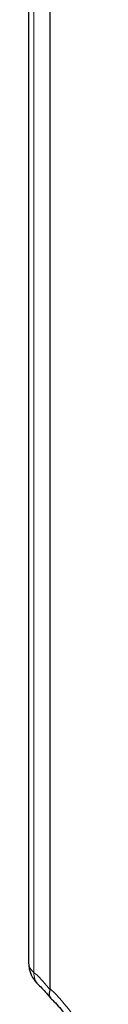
# Paper-space layout 'Blatt2' of a CAD drawing. Header units: millimetres. Extents: x 5 to 418, y 2 to 292.
# Tile 13 of 115: x 82.52 to 85.44, y 151.87 to 192.54. Entities that reach past the tile are written whole.
import ezdxf

# ---------------------------------------------------------------- set-up
doc = ezdxf.new("R2010")
doc.units = ezdxf.units.MM

psp = doc.layouts.new('Blatt2')

# ---------------------------------------------------------------- linework, layer by layer
at = {"color": 7, "linetype": 'Continuous', "lineweight": 25}
for p, q in [((82.517, 216.64), (82.517, 153.602)), ((83.412, 152.511), (83.412, 215.666)), ((83.406, 152.464), (83.412, 152.511))]:
    psp.add_line(p, q, dxfattribs=at)
at = {"color": 7, "linetype": 'Continuous', "lineweight": 18}
psp.add_line((82.739, 216.229), (82.739, 153.191), dxfattribs=at)
at = {"color": 7, "linetype": 'Continuous', "lineweight": 25}
psp.add_arc((83.767, 153.602), 1.25, 180, 227.9477, dxfattribs=at)
at = {"color": 7, "linetype": 'Continuous', "lineweight": 18}
for centre, radius, start, end in [((83.057, 153.628), 0.54, 182.7998, 234.055), ((83.375, 153.131), 0.638, 174.6149, 225.9476), ((78.931, 147.698), 6.577, 8.0649, 47.046)]:
    psp.add_arc(centre, radius, start, end, dxfattribs=at)
psp.add_open_spline([(82.739, 153.191), (82.851, 153.085), (83.076, 152.872), (83.296, 152.601), (83.406, 152.464)], degree=3, knots=[0, 0, 0, 0, 0.4951719, 1, 1, 1, 1], dxfattribs=at)
at = {"color": 7, "linetype": 'Continuous', "lineweight": 25}
for points, knots in [([(82.93, 152.672), (82.944, 152.66), (83.016, 152.596), (83.159, 152.449), (83.315, 152.274), (83.407, 152.153), (83.433, 152.118)], [0, 0, 0, 0, 0.090172, 0.465254, 0.846037, 1, 1, 1, 1]), ([(83.447, 152.129), (83.422, 152.159), (83.36, 152.235), (83.389, 152.378), (83.406, 152.464)], [0, 0, 0, 0, 0.400009, 1, 1, 1, 1]), ([(83.434, 152.116), (83.477, 152.076), (83.602, 151.959), (83.807, 151.739), (84.043, 151.449), (84.265, 151.133), (84.468, 150.797), (84.648, 150.449), (84.801, 150.097), (84.924, 149.747), (85.016, 149.408), (85.063, 149.156), (85.08, 149.021), (85.084, 148.987)], [0, 0, 0, 0, 0.051834, 0.152361, 0.253723, 0.355838, 0.458405, 0.561117, 0.663595, 0.765501, 0.866541, 0.966451, 1, 1, 1, 1])]:
    psp.add_open_spline(points, degree=3, knots=knots, dxfattribs=at)

doc.saveas('drawing.dxf')
